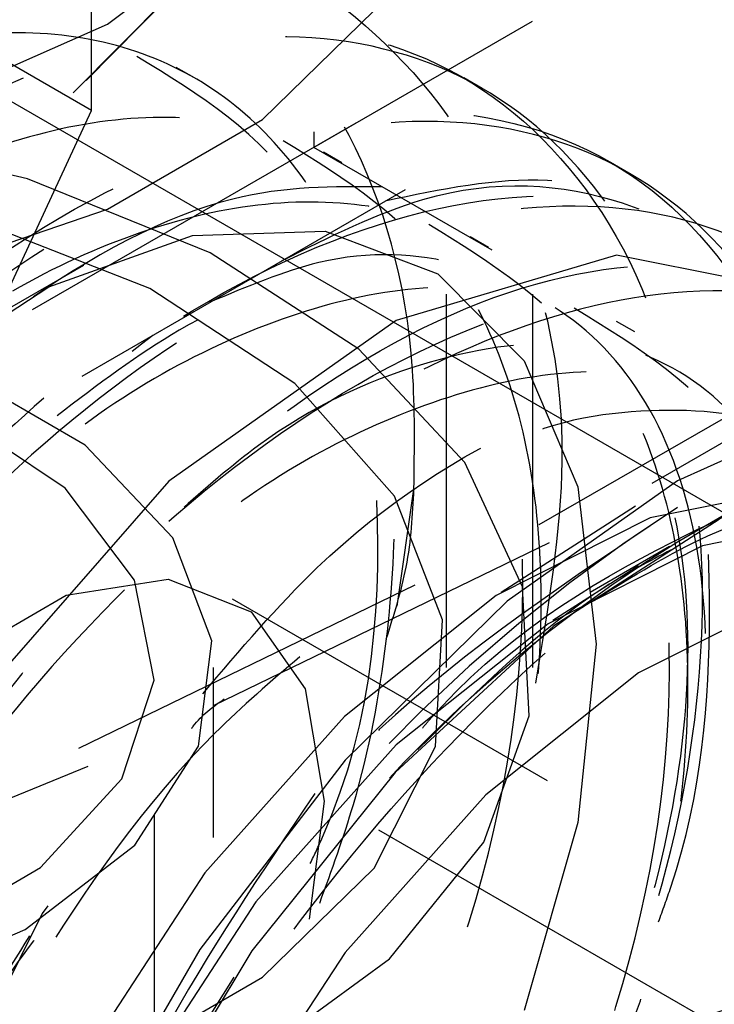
# Model space of a CAD drawing. Header units: inches. Extents: x 1907 to 2452, y -210 to -54.
# Tile 251 of 256: x 1999.27 to 1999.456, y -196.421 to -196.158. Entities that reach past the tile are written whole.
import ezdxf

# ---------------------------------------------------------------- set-up
doc = ezdxf.new("R2010")
doc.units = ezdxf.units.IN
doc.header["$LTSCALE"] = 0.5
doc.header["$MEASUREMENT"] = 0
doc.linetypes.add('HIDDEN', pattern=[0.22499999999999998, 0.15, -0.075])
doc.layers.add('SID-M-H', color=4, linetype='HIDDEN')
doc.layers.add('SID-M-S', color=105, linetype='Continuous')

msp = doc.modelspace()

# ---------------------------------------------------------------- linework, layer by layer
at = {"layer": 'SID-M-H'}
for p, q in [((2000.100156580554, -195.7582634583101), (1999.348855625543, -196.1919802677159)), ((1999.348855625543, -195.9878450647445), (1999.348855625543, -196.1919802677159)), ((1999.407481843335, -196.3312639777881), (1999.407481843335, -196.0209784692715)), ((1999.289401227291, -196.1821135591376), (1999.289401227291, -196.0545290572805)), ((1998.407519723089, -196.7353355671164), (1999.538890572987, -196.0822090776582)), ((1998.420777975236, -196.7531944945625), (1999.569826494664, -196.0898629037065)), ((1999.384356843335, -196.3312639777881), (1999.384356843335, -196.1016118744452)), ((1999.289401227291, -196.1821135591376), (1999.187339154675, -196.1231943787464)), ((1999.2844460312, -196.1773475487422), (1999.335571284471, -196.1257622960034)), ((1999.287956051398, -196.1740831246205), (1999.335571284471, -196.1257622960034)), ((1999.293612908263, -196.1590114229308), (1999.325893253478, -196.1347257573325)), ((1999.33517442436, -196.1845393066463), (1999.365080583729, -196.1553467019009)), ((1999.251544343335, -196.1776464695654), (1999.293612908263, -196.1590114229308)), ((1999.316929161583, -196.1733822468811), (1999.312018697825, -196.1705474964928)), ((1999.393973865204, -196.1761936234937), (1999.38906414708, -196.1733593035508)), ((1999.25204391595, -196.2625986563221), (1999.289401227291, -196.1821135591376)), ((1999.293631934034, -196.2085212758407), (1999.33517442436, -196.1845393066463)), ((1999.272191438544, -196.2004206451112), (1999.216627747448, -196.1876775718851)), ((1999.569826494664, -196.3195440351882), (1999.348855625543, -196.1919802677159)), ((1999.356342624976, -196.1961351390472), (1999.351432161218, -196.1933003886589)), ((1999.433247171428, -196.1988656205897), (1999.428333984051, -196.1960292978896)), ((1999.32116677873, -196.2202175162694), (1999.272191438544, -196.2004206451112)), ((1999.243063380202, -196.2257857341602), (1999.293631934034, -196.2085212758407)), ((1999.30497681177, -196.2297725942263), (1999.256385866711, -196.2107091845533)), ((1999.316427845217, -196.2156099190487), (1999.351902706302, -196.2144074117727)), ((1999.351902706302, -196.2144074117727), (1999.382111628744, -196.225826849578)), ((1999.277916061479, -196.2293588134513), (1999.316427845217, -196.2156099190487)), ((1999.395626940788, -196.218813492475), (1999.39071647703, -196.2159787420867)), ((1999.360913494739, -196.2460009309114), (1999.32116677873, -196.2202175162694)), ((1999.429888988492, -196.2208864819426), (1999.370970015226, -196.2383439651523)), ((1999.479926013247, -196.2307836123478), (1999.429888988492, -196.2208864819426)), ((1999.28722782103, -196.2236232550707), (1999.268069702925, -196.2346865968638)), ((1999.382111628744, -196.225826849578), (1999.405156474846, -196.2491507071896)), ((1999.409220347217, -196.2930171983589), (1999.523062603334, -196.2272974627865)), ((1999.238787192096, -196.2547902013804), (1999.277916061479, -196.2293588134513)), ((1999.34382885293, -196.2552130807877), (1999.30497681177, -196.2297725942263)), ((1999.525941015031, -196.2320115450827), (1999.411861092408, -196.2978684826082)), ((1999.370970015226, -196.2383439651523), (1999.310041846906, -196.2813387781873)), ((1999.434792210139, -196.2414231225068), (1999.429881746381, -196.2385883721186)), ((1999.389288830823, -196.2763808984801), (1999.360913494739, -196.2460009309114)), ((1999.405156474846, -196.2491507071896), (1999.419589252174, -196.2829134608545)), ((1999.287674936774, -196.2717596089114), (1999.253057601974, -196.2517754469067)), ((1999.370500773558, -196.2854321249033), (1999.34382885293, -196.2552130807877)), ((1999.491911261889, -196.2608423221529), (1999.446263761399, -196.2812548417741)), ((1999.282282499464, -196.2832740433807), (1999.251901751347, -196.2628940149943)), ((1999.311137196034, -196.2965644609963), (1999.287674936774, -196.2717596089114)), ((1999.404763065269, -196.3097196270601), (1999.389288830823, -196.2763808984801)), ((1999.310041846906, -196.2813387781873), (1999.254208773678, -196.3451719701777)), ((1999.300907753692, -196.3079181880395), (1999.282282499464, -196.2832740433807)), ((1999.371153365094, -196.3148528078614), (1999.375688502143, -196.2835248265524)), ((1999.446263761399, -196.2812548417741), (1999.400616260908, -196.3135458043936)), ((1999.419589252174, -196.2829134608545), (1999.424503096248, -196.3249936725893)), ((1999.478272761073, -196.2832522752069), (1999.438960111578, -196.2911966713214)), ((1999.383316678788, -196.3185309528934), (1999.370500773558, -196.2854321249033)), ((1999.470093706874, -196.2839134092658), (1999.446232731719, -196.2976925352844)), ((1999.43501576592, -196.2881045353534), (1999.399018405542, -196.3111680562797)), ((1999.438960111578, -196.2911966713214), (1999.397705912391, -196.3120150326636)), ((1999.492369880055, -196.2907248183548), (1999.452953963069, -196.2986900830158)), ((1999.286013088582, -196.3528440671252), (1999.409220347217, -196.2930171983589)), ((1999.457364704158, -196.2916391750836), (1999.413111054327, -196.3201626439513)), ((1999.321543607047, -196.3241804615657), (1999.311137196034, -196.2965644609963)), ((1999.411861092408, -196.2978684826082), (1999.288396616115, -196.3578202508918)), ((1999.452953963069, -196.2986900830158), (1999.411591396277, -196.3195631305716)), ((1999.444125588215, -196.2989093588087), (1999.422836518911, -196.3112032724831)), ((1999.435795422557, -196.3040495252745), (1999.41290733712, -196.3187139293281)), ((1999.282597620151, -196.3119373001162), (1999.309853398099, -196.3076584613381)), ((1999.306122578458, -196.3346367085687), (1999.300907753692, -196.3079181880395)), ((1999.309853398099, -196.3076584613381), (1999.332072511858, -196.3163611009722)), ((1999.406501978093, -196.3442198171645), (1999.404763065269, -196.3097196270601)), ((1999.253592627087, -196.3286815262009), (1999.282597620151, -196.3119373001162)), ((1999.397705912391, -196.3120150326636), (1999.357102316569, -196.3443992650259)), ((1999.477386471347, -196.3117731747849), (1999.435834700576, -196.3327417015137)), ((1999.584654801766, -196.4616538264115), (1999.327145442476, -196.3129968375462)), ((1999.400616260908, -196.3135458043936), (1999.3572577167, -196.3560960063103)), ((1999.332072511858, -196.3163611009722), (1999.346575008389, -196.3369955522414)), ((1999.413111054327, -196.3201626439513), (1999.370644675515, -196.3593591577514)), ((1999.411591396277, -196.3195631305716), (1999.370881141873, -196.3520324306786)), ((1999.381471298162, -196.3524298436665), (1999.383316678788, -196.3185309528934)), ((1999.318051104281, -196.3523703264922), (1999.321543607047, -196.3241804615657)), ((1999.424503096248, -196.3249936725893), (1999.419589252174, -196.3727472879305)), ((1999.306231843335, -198.2708698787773), (1999.306231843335, -196.3312639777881)), ((1999.321981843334, -198.7768037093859), (1999.321981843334, -196.3312639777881)), ((1999.435834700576, -196.3327417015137), (1999.394938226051, -196.3653595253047)), ((1999.297463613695, -196.3610555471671), (1999.306122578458, -196.3346367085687)), ((1999.346575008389, -196.3369955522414), (1999.351611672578, -196.3670729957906)), ((1999.394411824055, -196.3780215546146), (1999.406501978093, -196.3442198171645)), ((1999.357102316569, -196.3443992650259), (1999.319700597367, -196.386314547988)), ((1999.370881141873, -196.3520324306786), (1999.333381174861, -196.3940578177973)), ((1999.154353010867, -196.4063351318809), (1999.286013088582, -196.3528440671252)), ((1999.30094262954, -196.3788502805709), (1999.318051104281, -196.3523703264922)), ((1999.365080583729, -196.3849988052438), (1999.381471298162, -196.3524298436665)), ((1999.3572577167, -196.3560960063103), (1999.31836230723, -196.4067718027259)), ((1999.288396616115, -196.3578202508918), (1999.156461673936, -196.4114229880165)), ((1999.370644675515, -196.3593591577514), (1999.332254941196, -196.4071156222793)), ((1999.275700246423, -196.3848272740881), (1999.297463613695, -196.3610555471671)), ((1999.45285228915, -196.4248431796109), (1999.349189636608, -196.3650000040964)), ((1999.394938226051, -196.3653595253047), (1999.357266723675, -196.4075771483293)), ((1999.351611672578, -196.3670729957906), (1999.347664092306, -196.3986517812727)), ((1999.419589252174, -196.3727472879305), (1999.405156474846, -196.4231737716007)), ((1999.369144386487, -196.4093025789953), (1999.394411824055, -196.3780215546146)), ((1999.271604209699, -196.4014750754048), (1999.30094262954, -196.3788502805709)), ((1999.24276624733, -196.4038396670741), (1999.275700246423, -196.3848272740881)), ((1999.319700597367, -196.386314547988), (1999.287850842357, -196.4351271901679)), ((1999.33517442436, -196.4141914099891), (1999.365080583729, -196.3849988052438)), ((1999.333381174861, -196.3940578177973), (1999.301447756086, -196.4429986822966)), ((1999.277674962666, -196.3950680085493), (1999.276195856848, -196.3971206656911)), ((1999.276195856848, -196.3971206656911), (1999.24739675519, -196.4548342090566)), ((1999.232412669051, -196.4184117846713), (1999.271604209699, -196.4014750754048)), ((1999.31836230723, -196.4067718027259), (1999.285880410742, -196.4630320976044)), ((1999.332254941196, -196.4071156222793), (1999.300011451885, -196.460857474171)), ((1999.357266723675, -196.4075771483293), (1999.325187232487, -196.4567418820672)), ((1999.33206183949, -196.4363765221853), (1999.369144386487, -196.4093025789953)), ((1999.293631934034, -196.4381733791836), (1999.33517442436, -196.4141914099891))]:
    msp.add_line(p, q, dxfattribs=at)
for centre, radius, start, end in [((1999.524517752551, -196.3842327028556), 0.1236864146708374, 40.53279586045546, 129.2481680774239), ((1999.679107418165, -196.652004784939), 0.4317284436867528, 122.6379705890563, 159.7728862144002), ((1999.645406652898, -196.6196355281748), 0.378573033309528, 121.7435074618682, 147.1331301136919), ((1999.81830166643, -196.7323599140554), 0.431728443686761, 122.6379705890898, 159.7728862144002)]:
    msp.add_arc(centre, radius, start, end, dxfattribs=at)
for points, knots in [([(1999.301382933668, -196.1395219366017), (1999.306212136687, -196.1390025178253), (1999.331789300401, -196.13625149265), (1999.367250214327, -196.159291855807), (1999.400442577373, -196.2014674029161), (1999.405375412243, -196.2433722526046), (1999.407481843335, -196.2612665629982)], [0, 0, 0, 0, 0.07816150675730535, 0.4139709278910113, 0.749752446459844, 0.9999999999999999, 0.9999999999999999, 0.9999999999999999, 0.9999999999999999]), ([(1999.375688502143, -196.2835248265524), (1999.375839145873, -196.2726921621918), (1999.37634200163, -196.236532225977), (1999.361621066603, -196.186606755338), (1999.330583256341, -196.1484549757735), (1999.301482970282, -196.1441377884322), (1999.290074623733, -196.1424452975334)], [0, 0, 0, 0, 0.1426436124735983, 0.4761509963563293, 0.7946325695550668, 1, 1, 1, 1]), ([(1999.40830650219, -196.3354550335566), (1999.411723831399, -196.3150805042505), (1999.420699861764, -196.2615643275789), (1999.399852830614, -196.1935446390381), (1999.356501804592, -196.1443697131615), (1999.313088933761, -196.1433726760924), (1999.293608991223, -196.1429252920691)], [0, 0, 0, 0, 0.1797881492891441, 0.4722354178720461, 0.7631848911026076, 1, 1, 1, 1]), ([(1999.230874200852, -196.6096474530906), (1999.222790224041, -196.6154541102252), (1999.19398431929, -196.6361451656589), (1999.145787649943, -196.6449319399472), (1999.0950706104, -196.6333663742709), (1999.060086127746, -196.5934829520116), (1999.04511546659, -196.5318999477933), (1999.051815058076, -196.4550222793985), (1999.080079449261, -196.3720558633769), (1999.126484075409, -196.2921709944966), (1999.186482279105, -196.2248170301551), (1999.253200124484, -196.177502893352), (1999.319477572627, -196.155850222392), (1999.37829546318, -196.162344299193), (1999.422274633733, -196.1966446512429), (1999.448392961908, -196.2507445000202), (1999.448317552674, -196.2980154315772), (1999.448283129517, -196.3195938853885)], [0, 0, 0, 0, 0.02741444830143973, 0.09768681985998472, 0.1679637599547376, 0.2382364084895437, 0.3085091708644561, 0.3787855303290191, 0.4490579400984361, 0.5193361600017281, 0.589608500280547, 0.6598856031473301, 0.7301582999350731, 0.800431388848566, 0.8707075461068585, 0.9409799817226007, 1, 1, 1, 1]), ([(1999.441191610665, -196.3993584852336), (1999.442314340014, -196.3962690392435), (1999.452603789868, -196.3679552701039), (1999.456742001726, -196.3154580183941), (1999.450995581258, -196.2500211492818), (1999.426377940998, -196.1993995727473), (1999.387136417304, -196.1680438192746), (1999.33603074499, -196.1586162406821), (1999.277689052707, -196.1720718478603), (1999.217329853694, -196.2070878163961), (1999.160177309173, -196.2600092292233), (1999.111331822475, -196.326471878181), (1999.071024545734, -196.4079096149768), (1999.048981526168, -196.4982487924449), (1999.056711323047, -196.5811093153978), (1999.094161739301, -196.635112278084), (1999.154998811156, -196.6494579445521), (1999.21674140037, -196.6331019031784), (1999.252473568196, -196.6010275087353), (1999.263906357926, -196.5907650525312)], [0, 0, 0, 0, 0.007060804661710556, 0.064709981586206, 0.1216351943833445, 0.179746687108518, 0.2366809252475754, 0.2943186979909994, 0.352209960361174, 0.4089806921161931, 0.4670452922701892, 0.5242789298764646, 0.581585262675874, 0.6584501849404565, 0.7344555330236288, 0.8112082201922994, 0.8873289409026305, 0.9639500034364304, 1, 1, 1, 1]), ([(1999.350463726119, -196.3943814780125), (1999.353668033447, -196.3855699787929), (1999.362234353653, -196.3620135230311), (1999.369151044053, -196.3241280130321), (1999.371526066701, -196.2830044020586), (1999.366951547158, -196.2457135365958), (1999.355678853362, -196.2135545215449), (1999.338090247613, -196.1881679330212), (1999.315149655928, -196.1706020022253), (1999.28753257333, -196.1612866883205), (1999.256017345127, -196.1605419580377), (1999.222225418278, -196.1689363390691), (1999.192657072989, -196.1820712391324), (1999.17514378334, -196.1948742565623), (1999.1688642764, -196.1994648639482)], [0, 0, 0, 0, 0.05413658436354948, 0.1447274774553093, 0.2335872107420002, 0.3224091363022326, 0.4129878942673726, 0.5034741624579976, 0.5920676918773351, 0.6811753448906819, 0.7718380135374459, 0.8621960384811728, 0.9505894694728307, 1, 1, 1, 1]), ([(1999.347925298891, -196.3837920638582), (1999.349040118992, -196.3814428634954), (1999.365278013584, -196.3472256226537), (1999.369055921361, -196.2781483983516), (1999.353605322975, -196.1996575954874), (1999.318252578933, -196.1779176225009), (1999.301535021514, -196.1676372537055)], [0, 0, 0, 0, 0.02482322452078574, 0.3615622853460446, 0.6980964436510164, 1, 1, 1, 1]), ([(1999.28513456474, -196.6250613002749), (1999.284831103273, -196.6253434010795), (1999.264544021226, -196.6442024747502), (1999.221103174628, -196.6606194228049), (1999.164142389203, -196.6674643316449), (1999.118643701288, -196.6433605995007), (1999.091117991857, -196.5947797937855), (1999.084335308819, -196.5262163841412), (1999.099587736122, -196.4459269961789), (1999.135343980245, -196.3630300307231), (1999.187626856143, -196.2869153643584), (1999.251121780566, -196.2265340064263), (1999.31848373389, -196.188544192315), (1999.382687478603, -196.177718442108), (1999.436803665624, -196.1949443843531), (1999.473440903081, -196.2394329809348), (1999.490656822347, -196.2895782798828), (1999.487567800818, -196.3259913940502), (1999.486741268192, -196.3357344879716)], [0, 0, 0, 0, 0.001055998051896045, 0.07059584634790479, 0.1401322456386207, 0.2096742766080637, 0.2792105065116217, 0.3487517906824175, 0.4182884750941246, 0.4878261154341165, 0.5573657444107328, 0.6269021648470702, 0.6964441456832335, 0.7659803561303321, 0.8355217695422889, 0.9050584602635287, 0.9745963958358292, 1, 1, 1, 1]), ([(1999.482418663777, -196.411442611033), (1999.48668304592, -196.3934503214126), (1999.496838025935, -196.3506044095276), (1999.493270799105, -196.2891186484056), (1999.473947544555, -196.233889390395), (1999.438191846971, -196.1970338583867), (1999.389917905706, -196.1815917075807), (1999.333065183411, -196.1889178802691), (1999.272743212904, -196.2184218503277), (1999.214161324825, -196.266973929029), (1999.162602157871, -196.330346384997), (1999.122605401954, -196.4026717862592), (1999.097501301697, -196.47678898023), (1999.089639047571, -196.5465272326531), (1999.09928299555, -196.6050371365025), (1999.125532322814, -196.6468082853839), (1999.165974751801, -196.6681797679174), (1999.216432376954, -196.6672651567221), (1999.271873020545, -196.6423558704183), (1999.313265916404, -196.6138219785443), (1999.332176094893, -196.5906753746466), (1999.334603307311, -196.5877043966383)], [0, 0, 0, 0, 0.04003746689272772, 0.09534316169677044, 0.1518819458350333, 0.2078291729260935, 0.263516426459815, 0.3201276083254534, 0.3754840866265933, 0.4318492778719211, 0.4880969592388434, 0.5435292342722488, 0.6001621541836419, 0.6557064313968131, 0.7118125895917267, 0.7682763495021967, 0.8235899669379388, 0.8801567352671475, 0.9360221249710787, 0.9917881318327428, 1, 1, 1, 1]), ([(1999.104767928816, -196.4632175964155), (1999.10262996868, -196.4738556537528), (1999.097784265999, -196.4979668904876), (1999.098112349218, -196.5323959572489), (1999.104277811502, -196.5650951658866), (1999.117167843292, -196.5915436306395), (1999.135802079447, -196.6104850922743), (1999.15944045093, -196.6213747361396), (1999.187096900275, -196.6236649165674), (1999.217709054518, -196.617097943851), (1999.249703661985, -196.6020989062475), (1999.281885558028, -196.5793070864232), (1999.312983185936, -196.5493068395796), (1999.341597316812, -196.5133519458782), (1999.366395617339, -196.4732747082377), (1999.386486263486, -196.4304385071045), (1999.400971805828, -196.3861965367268), (1999.409096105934, -196.3426694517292), (1999.410627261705, -196.3018551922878), (1999.405441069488, -196.265005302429), (1999.393504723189, -196.2334256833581), (1999.37535433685, -196.2087764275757), (1999.351934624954, -196.1920038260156), (1999.323893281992, -196.1835012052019), (1999.292067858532, -196.1836601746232), (1999.258134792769, -196.1927588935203), (1999.224816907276, -196.2087711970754), (1999.203697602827, -196.2248961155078), (1999.193750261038, -196.2324910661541)], [0, 0, 0, 0, 0.03029852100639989, 0.06867182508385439, 0.1078830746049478, 0.147342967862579, 0.1862389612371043, 0.2246627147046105, 0.2639425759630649, 0.3033791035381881, 0.342162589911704, 0.380665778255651, 0.4200040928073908, 0.4594068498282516, 0.4980684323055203, 0.536679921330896, 0.576066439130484, 0.6154250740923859, 0.6539677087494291, 0.6927040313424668, 0.7321284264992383, 0.7714326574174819, 0.8098844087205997, 0.84873698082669, 0.888188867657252, 0.9274284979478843, 0.9658183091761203, 0.9999999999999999, 0.9999999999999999, 0.9999999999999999, 0.9999999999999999]), ([(1999.113944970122, -196.5816120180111), (1999.123491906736, -196.594452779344), (1999.145445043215, -196.6239800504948), (1999.208577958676, -196.6205857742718), (1999.282416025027, -196.5774749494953), (1999.349659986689, -196.4979966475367), (1999.395840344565, -196.3989848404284), (1999.410233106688, -196.301231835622), (1999.392448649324, -196.2221890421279), (1999.357327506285, -196.2004881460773), (1999.34069520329, -196.1902112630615)], [0, 0, 0, 0, 0.1008613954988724, 0.2319303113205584, 0.3611493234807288, 0.4924116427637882, 0.6218542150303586, 0.7523199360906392, 0.8827062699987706, 1, 1, 1, 1]), ([(1999.340431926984, -196.2222895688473), (1999.353157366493, -196.2159165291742), (1999.386192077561, -196.199372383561), (1999.433509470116, -196.2030255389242), (1999.475115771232, -196.2303047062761), (1999.497399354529, -196.2828853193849), (1999.50207205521, -196.339555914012), (1999.49151965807, -196.3782775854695), (1999.488180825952, -196.390529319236)], [0, 0, 0, 0, 0.1231738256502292, 0.3197541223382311, 0.5162697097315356, 0.7127197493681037, 0.9091030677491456, 1, 1, 1, 1]), ([(1999.487504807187, -196.3617090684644), (1999.489617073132, -196.3515347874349), (1999.497269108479, -196.3146767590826), (1999.487286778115, -196.262775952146), (1999.459046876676, -196.2171084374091), (1999.417110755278, -196.1960195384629), (1999.382917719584, -196.2032363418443), (1999.367972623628, -196.2063906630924)], [0, 0, 0, 0, 0.09341148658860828, 0.3383986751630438, 0.5766363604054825, 0.8149561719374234, 1, 1, 1, 1]), ([(1999.367208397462, -196.2025750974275), (1999.354158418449, -196.2024668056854), (1999.324027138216, -196.2022167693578), (1999.269313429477, -196.2317105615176), (1999.212447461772, -196.282930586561), (1999.163096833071, -196.3519636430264), (1999.127444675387, -196.4303486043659), (1999.109655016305, -196.5099774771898), (1999.112488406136, -196.5813223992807), (1999.135095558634, -196.6393605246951), (1999.165333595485, -196.6579447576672), (1999.180751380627, -196.6674204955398)], [0, 0, 0, 0, 0.08480162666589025, 0.1957996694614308, 0.3076081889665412, 0.4202584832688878, 0.5337613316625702, 0.6481092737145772, 0.7632944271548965, 0.8793084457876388, 1, 1, 1, 1]), ([(1999.255654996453, -196.6795006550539), (1999.250016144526, -196.6817318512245), (1999.223985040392, -196.6920319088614), (1999.184325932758, -196.6825721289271), (1999.14490600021, -196.6504412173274), (1999.125258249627, -196.5928727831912), (1999.126877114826, -196.5188388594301), (1999.150439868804, -196.4364282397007), (1999.193057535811, -196.3550036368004), (1999.250471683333, -196.2840262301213), (1999.316317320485, -196.2315949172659), (1999.383335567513, -196.2036734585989), (1999.444323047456, -196.2037999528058), (1999.492888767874, -196.2315977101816), (1999.521720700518, -196.2852714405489), (1999.532542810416, -196.335242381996), (1999.527344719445, -196.366628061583), (1999.526689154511, -196.3705863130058)], [0, 0, 0, 0, 0.0206035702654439, 0.0951139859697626, 0.1696254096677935, 0.2441339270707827, 0.3186482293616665, 0.3931564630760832, 0.4676705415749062, 0.5421792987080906, 0.6166900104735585, 0.6912011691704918, 0.7657096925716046, 0.8402239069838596, 0.9147321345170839, 0.9892463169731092, 0.9999999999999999, 0.9999999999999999, 0.9999999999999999, 0.9999999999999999]), ([(1999.522531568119, -196.4295826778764), (1999.525282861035, -196.4198142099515), (1999.535070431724, -196.3850634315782), (1999.534615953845, -196.3291475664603), (1999.520280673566, -196.2697189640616), (1999.488381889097, -196.2275894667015), (1999.443206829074, -196.2062104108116), (1999.388174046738, -196.2073802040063), (1999.328242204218, -196.231150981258), (1999.268664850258, -196.2750029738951), (1999.214761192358, -196.3348451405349), (1999.171304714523, -196.4054548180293), (1999.141885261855, -196.4797792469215), (1999.129269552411, -196.5513586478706), (1999.134321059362, -196.6135083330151), (1999.156224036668, -196.6601269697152), (1999.19323532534, -196.6872698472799), (1999.241468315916, -196.6925325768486), (1999.29598888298, -196.6735382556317), (1999.338699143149, -196.6478311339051), (1999.359334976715, -196.6248705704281), (1999.362993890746, -196.6207994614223)], [0, 0, 0, 0, 0.0219968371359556, 0.0782525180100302, 0.1353485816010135, 0.1925501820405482, 0.2487377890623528, 0.3061972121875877, 0.362707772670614, 0.4195012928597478, 0.4768815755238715, 0.5330136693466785, 0.590364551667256, 0.6472267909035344, 0.7036740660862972, 0.7611447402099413, 0.8173608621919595, 0.8745151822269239, 0.9316626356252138, 0.9878831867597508, 0.9999999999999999, 0.9999999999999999, 0.9999999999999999, 0.9999999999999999]), ([(1999.146535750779, -196.4747272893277), (1999.145880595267, -196.4768052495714), (1999.140805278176, -196.4929026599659), (1999.137578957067, -196.5214722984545), (1999.137489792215, -196.5585574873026), (1999.144601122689, -196.5906439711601), (1999.158012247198, -196.6164170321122), (1999.177196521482, -196.6345907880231), (1999.201259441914, -196.6446626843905), (1999.229270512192, -196.6460910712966), (1999.260071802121, -196.6386708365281), (1999.292144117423, -196.6228890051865), (1999.324268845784, -196.5993621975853), (1999.355203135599, -196.5687020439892), (1999.383478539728, -196.5322765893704), (1999.407865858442, -196.4918782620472), (1999.427440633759, -196.4488374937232), (1999.441341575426, -196.4045466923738), (1999.448817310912, -196.3612188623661), (1999.449705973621, -196.3207427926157), (1999.443853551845, -196.2843433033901), (1999.43127373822, -196.2533638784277), (1999.412566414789, -196.2294590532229), (1999.388672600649, -196.2134815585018), (1999.360215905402, -196.2058046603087), (1999.32809674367, -196.2068419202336), (1999.294041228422, -196.2167375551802), (1999.259431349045, -196.2342598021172), (1999.237135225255, -196.251845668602), (1999.225955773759, -196.2606633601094)], [0, 0, 0, 0, 0.005660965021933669, 0.04385400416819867, 0.0815611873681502, 0.1201085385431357, 0.1588217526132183, 0.1969056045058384, 0.2346869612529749, 0.2732930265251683, 0.3119744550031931, 0.3499398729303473, 0.3878237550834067, 0.4264784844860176, 0.4651179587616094, 0.5029641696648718, 0.5409704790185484, 0.5796637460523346, 0.6182511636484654, 0.656004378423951, 0.6941260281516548, 0.7328476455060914, 0.7713729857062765, 0.80906159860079, 0.8472892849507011, 0.8860290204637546, 0.9244823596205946, 0.9621348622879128, 1, 1, 1, 1]), ([(1999.153468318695, -196.6045324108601), (1999.162948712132, -196.6172696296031), (1999.184841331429, -196.6466830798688), (1999.247867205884, -196.6432543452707), (1999.321698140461, -196.6001556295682), (1999.388944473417, -196.5206734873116), (1999.435122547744, -196.4216648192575), (1999.449522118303, -196.3239030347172), (1999.431680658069, -196.2447453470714), (1999.396449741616, -196.222997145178), (1999.379713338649, -196.2126656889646)], [0, 0, 0, 0, 0.1001151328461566, 0.2311910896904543, 0.3604170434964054, 0.4916864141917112, 0.6211359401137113, 0.7516086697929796, 0.8820020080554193, 1, 1, 1, 1]), ([(1999.16089524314, -196.6167407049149), (1999.171791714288, -196.6210728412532), (1999.19358797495, -196.6297384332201), (1999.234646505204, -196.6260615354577), (1999.279661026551, -196.6085861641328), (1999.326182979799, -196.5758324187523), (1999.369105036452, -196.5313093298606), (1999.405309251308, -196.4784072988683), (1999.432128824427, -196.4212812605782), (1999.447631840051, -196.3643853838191), (1999.450751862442, -196.312150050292), (1999.441364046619, -196.2687138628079), (1999.4203384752, -196.2372986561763), (1999.389307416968, -196.2211187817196), (1999.355085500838, -196.2190483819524), (1999.330953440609, -196.2292759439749), (1999.32108474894, -196.2334584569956)], [0, 0, 0, 0, 0.06685182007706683, 0.1337239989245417, 0.2076891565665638, 0.2816784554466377, 0.3556918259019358, 0.4297291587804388, 0.5037903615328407, 0.5778753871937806, 0.6519842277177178, 0.7261169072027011, 0.8002734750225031, 0.8744539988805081, 0.9486585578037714, 1, 1, 1, 1]), ([(1999.183106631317, -196.6117677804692), (1999.181705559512, -196.5970488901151), (1999.178032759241, -196.5584644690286), (1999.190394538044, -196.4858928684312), (1999.223307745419, -196.402140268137), (1999.272439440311, -196.3259540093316), (1999.331616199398, -196.266120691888), (1999.394009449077, -196.229164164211), (1999.452365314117, -196.2191283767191), (1999.499682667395, -196.2369995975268), (1999.531104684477, -196.2805685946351), (1999.540206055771, -196.34491508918), (1999.537062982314, -196.3981583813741), (1999.525827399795, -196.4268372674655), (1999.525091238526, -196.4287163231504)], [0, 0, 0, 0, 0.05779433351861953, 0.1515033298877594, 0.2451802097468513, 0.3388246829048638, 0.4324365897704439, 0.5260171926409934, 0.6195671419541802, 0.7130858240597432, 0.8065727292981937, 0.9000274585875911, 0.9934497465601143, 1, 1, 1, 1]), ([(1999.11169243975, -196.5095272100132), (1999.112643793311, -196.5219423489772), (1999.114906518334, -196.5514708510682), (1999.130345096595, -196.5892501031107), (1999.15775719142, -196.6182252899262), (1999.194573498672, -196.6319520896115), (1999.23784894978, -196.6295719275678), (1999.284464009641, -196.6112967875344), (1999.330953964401, -196.5786032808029), (1999.37388459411, -196.5340640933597), (1999.410086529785, -196.4811661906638), (1999.43690664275, -196.4240397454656), (1999.452409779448, -196.3671413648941), (1999.455528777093, -196.3149164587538), (1999.446144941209, -196.2714410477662), (1999.425104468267, -196.2401723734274), (1999.394129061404, -196.2234453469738), (1999.355777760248, -196.2231806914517), (1999.316341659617, -196.2362790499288), (1999.291047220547, -196.2555647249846), (1999.280127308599, -196.2638905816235)], [0, 0, 0, 0, 0.04138881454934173, 0.09844027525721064, 0.1555105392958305, 0.2125996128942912, 0.2697074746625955, 0.3268340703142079, 0.3839793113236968, 0.4411431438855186, 0.4983254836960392, 0.5555262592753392, 0.6127454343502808, 0.669983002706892, 0.727238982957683, 0.784513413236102, 0.8418063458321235, 0.899117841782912, 0.9564479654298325, 1, 1, 1, 1]), ([(1999.343866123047, -196.6805122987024), (1999.334140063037, -196.686938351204), (1999.303609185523, -196.7071102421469), (1999.254903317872, -196.7129470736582), (1999.206209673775, -196.6968264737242), (1999.174202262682, -196.6531476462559), (1999.162549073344, -196.5886299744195), (1999.172741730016, -196.5101791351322), (1999.204134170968, -196.4270800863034), (1999.253017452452, -196.3485588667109), (1999.314574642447, -196.2839240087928), (1999.381683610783, -196.2403056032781), (1999.447220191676, -196.2230602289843), (1999.504363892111, -196.2338637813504), (1999.544945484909, -196.2727244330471), (1999.565914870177, -196.3181703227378), (1999.565184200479, -196.3524120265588), (1999.565005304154, -196.3607957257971)], [0, 0, 0, 0, 0.03389550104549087, 0.1064006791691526, 0.1789117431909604, 0.2514173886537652, 0.3239255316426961, 0.3964330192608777, 0.4689384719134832, 0.541449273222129, 0.6139544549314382, 0.6864655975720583, 0.7589712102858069, 0.831479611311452, 0.9039868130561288, 0.9764922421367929, 1, 1, 1, 1]), ([(1999.571417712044, -196.3844769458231), (1999.571909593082, -196.3801162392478), (1999.575119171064, -196.3516621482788), (1999.564171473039, -196.3072586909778), (1999.537944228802, -196.2595529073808), (1999.495713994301, -196.2324937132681), (1999.442923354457, -196.227474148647), (1999.38372396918, -196.2453464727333), (1999.323573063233, -196.2841998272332), (1999.26768447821, -196.3401307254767), (1999.221011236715, -196.4085088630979), (1999.187494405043, -196.4825506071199), (1999.170192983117, -196.5554721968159), (1999.17055932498, -196.6208186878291), (1999.188032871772, -196.6720648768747), (1999.221313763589, -196.70476228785), (1999.266992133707, -196.7160799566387), (1999.320234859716, -196.703415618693), (1999.366635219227, -196.6787769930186), (1999.391497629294, -196.6534052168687), (1999.398933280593, -196.6458172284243)], [0, 0, 0, 0, 0.01086187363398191, 0.07087492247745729, 0.1317453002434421, 0.1912595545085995, 0.251956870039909, 0.3123738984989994, 0.3720689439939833, 0.4329911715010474, 0.4926631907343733, 0.5531093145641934, 0.6137863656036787, 0.6733094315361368, 0.7341889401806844, 0.7941649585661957, 0.8542696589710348, 0.9151144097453, 0.9746130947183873, 1, 1, 1, 1]), ([(1999.181171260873, -196.5205099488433), (1999.179629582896, -196.5296430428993), (1999.175834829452, -196.55212363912), (1999.17742691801, -196.5845284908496), (1999.184851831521, -196.6161705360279), (1999.198945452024, -196.6412052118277), (1999.218627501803, -196.6586212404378), (1999.243116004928, -196.6678670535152), (1999.271470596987, -196.6684321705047), (1999.302444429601, -196.6601643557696), (1999.334583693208, -196.6436071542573), (1999.366638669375, -196.6193510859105), (1999.397397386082, -196.5880416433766), (1999.425325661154, -196.5511601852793), (1999.449291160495, -196.5104517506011), (1999.468342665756, -196.4672202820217), (1999.481649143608, -196.422906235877), (1999.488476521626, -196.3797925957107), (1999.48871904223, -196.3396656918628), (1999.482200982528, -196.3037307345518), (1999.468983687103, -196.273370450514), (1999.449728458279, -196.2502167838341), (1999.425364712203, -196.2350369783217), (1999.396501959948, -196.2281941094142), (1999.364106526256, -196.2301001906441), (1999.329944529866, -196.2408218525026), (1999.295359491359, -196.2590842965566), (1999.273175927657, -196.2770859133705), (1999.262058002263, -196.2861079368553)], [0, 0, 0, 0, 0.02631850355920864, 0.0647815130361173, 0.1040887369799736, 0.1434850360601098, 0.1821639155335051, 0.2207274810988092, 0.2600856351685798, 0.2994405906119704, 0.337996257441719, 0.3766837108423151, 0.4160824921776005, 0.4553858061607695, 0.4938429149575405, 0.5326490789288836, 0.5720781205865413, 0.6113195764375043, 0.649707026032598, 0.688622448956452, 0.7280713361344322, 0.7672408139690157, 0.8055876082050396, 0.8446026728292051, 0.8840609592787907, 0.923148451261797, 0.961483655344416, 1, 1, 1, 1]), ([(1999.578869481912, -196.2324086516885), (1999.542394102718, -196.2450548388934), (1999.495062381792, -196.2614649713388), (1999.455368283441, -196.2834139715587), (1999.446263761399, -196.2884483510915)], [0, 0, 0, 0, 0.7706328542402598, 1, 1, 1, 1]), ([(1999.192825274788, -196.627284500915), (1999.202285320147, -196.6399900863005), (1999.224159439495, -196.669368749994), (1999.287152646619, -196.6659294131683), (1999.36098124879, -196.6228345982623), (1999.428228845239, -196.5433505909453), (1999.474404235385, -196.4443454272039), (1999.488813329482, -196.3465714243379), (1999.470890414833, -196.2672490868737), (1999.435502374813, -196.2454331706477), (1999.418616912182, -196.2350236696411)], [0, 0, 0, 0, 0.09980859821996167, 0.2307837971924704, 0.3599104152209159, 0.4910788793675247, 0.6204288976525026, 0.7508013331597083, 0.8810944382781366, 1, 1, 1, 1]), ([(1999.146047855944, -196.545690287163), (1999.147798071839, -196.5588697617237), (1999.151763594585, -196.5887309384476), (1999.1724278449, -196.6227836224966), (1999.203793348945, -196.6463265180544), (1999.243826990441, -196.6538094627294), (1999.289110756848, -196.6450582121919), (1999.336430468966, -196.6207191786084), (1999.382250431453, -196.5827497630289), (1999.423191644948, -196.5341240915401), (1999.456235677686, -196.4786448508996), (1999.478971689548, -196.4206388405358), (1999.489776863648, -196.3646381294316), (1999.487946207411, -196.3149938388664), (1999.473733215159, -196.2756833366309), (1999.44838247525, -196.2494780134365), (1999.413843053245, -196.2396962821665), (1999.381653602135, -196.2420089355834), (1999.361563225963, -196.252802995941), (1999.355986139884, -196.2557994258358)], [0, 0, 0, 0, 0.04873917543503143, 0.110429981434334, 0.1721407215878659, 0.2338712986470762, 0.2956216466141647, 0.3573917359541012, 0.4191815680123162, 0.4809911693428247, 0.5428205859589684, 0.6046698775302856, 0.6665391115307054, 0.7284283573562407, 0.7903376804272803, 0.8522671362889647, 0.9142167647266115, 0.976186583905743, 1, 1, 1, 1]), ([(1999.16089524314, -196.6167407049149), (1999.175374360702, -196.6223894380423), (1999.204329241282, -196.6336855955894), (1999.259590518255, -196.620642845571), (1999.316450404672, -196.5865826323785), (1999.370083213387, -196.5328931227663), (1999.414152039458, -196.4660226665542), (1999.444048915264, -196.392891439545), (1999.45543523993, -196.3227883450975), (1999.450947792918, -196.2679492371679), (1999.435858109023, -196.2468900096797), (1999.430133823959, -196.2389011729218)], [0, 0, 0, 0, 0.1133685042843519, 0.2267107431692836, 0.3411831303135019, 0.4565652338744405, 0.5728490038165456, 0.6900351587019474, 0.8081613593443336, 0.9272258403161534, 1, 1, 1, 1]), ([(1999.293043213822, -196.6894257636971), (1999.282152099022, -196.692774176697), (1999.249888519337, -196.7026934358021), (1999.204274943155, -196.6893940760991), (1999.163610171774, -196.6520503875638), (1999.14243926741, -196.5909000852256), (1999.142572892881, -196.514517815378), (1999.163817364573, -196.430707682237), (1999.203595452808, -196.3497987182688), (1999.253220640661, -196.2824156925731), (1999.289665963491, -196.2545995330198), (1999.305818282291, -196.2422716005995)], [0, 0, 0, 0, 0.06141989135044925, 0.181948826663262, 0.3024357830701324, 0.4228808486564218, 0.5432861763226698, 0.6636515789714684, 0.783976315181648, 0.9042597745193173, 1, 1, 1, 1]), ([(1999.152025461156, -196.4898746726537), (1999.150279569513, -196.5064274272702), (1999.146533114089, -196.5419474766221), (1999.156076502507, -196.5882414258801), (1999.176914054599, -196.6257266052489), (1999.208649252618, -196.6490350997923), (1999.248583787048, -196.6565808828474), (1999.293894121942, -196.6478127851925), (1999.341206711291, -196.6234782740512), (1999.387028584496, -196.5855076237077), (1999.427969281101, -196.5368823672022), (1999.461013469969, -196.4814027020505), (1999.483749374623, -196.4233979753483), (1999.494554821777, -196.3673925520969), (1999.492723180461, -196.317765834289), (1999.478513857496, -196.2783897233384), (1999.453149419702, -196.2524293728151), (1999.418661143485, -196.241732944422), (1999.377962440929, -196.248058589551), (1999.341093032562, -196.2645501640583), (1999.319711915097, -196.2834455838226), (1999.312553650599, -196.2897716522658)], [0, 0, 0, 0, 0.04737154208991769, 0.1016531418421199, 0.1559523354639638, 0.2102690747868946, 0.2646032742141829, 0.3189548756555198, 0.3733238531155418, 0.4277102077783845, 0.4821139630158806, 0.5365351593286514, 0.590973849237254, 0.6454300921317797, 0.6999039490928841, 0.7543954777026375, 0.8089047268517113, 0.8634317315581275, 0.9179765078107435, 0.9725390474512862, 1, 1, 1, 1]), ([(1999.319166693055, -196.3383269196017), (1999.329171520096, -196.3265346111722), (1999.356707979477, -196.2940784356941), (1999.408430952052, -196.2617170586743), (1999.465240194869, -196.2457328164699), (1999.514443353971, -196.2565296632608), (1999.545601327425, -196.2919280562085), (1999.56008688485, -196.3250262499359), (1999.560034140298, -196.3456738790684), (1999.560030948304, -196.3469234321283)], [0, 0, 0, 0, 0.1033370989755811, 0.2844164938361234, 0.4664092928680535, 0.6493584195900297, 0.8332592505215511, 0.9899091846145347, 1, 1, 1, 1]), ([(1999.220704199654, -196.5400762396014), (1999.218906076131, -196.5515311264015), (1999.215017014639, -196.576306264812), (1999.217115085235, -196.6105503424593), (1999.225249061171, -196.6416070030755), (1999.239908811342, -196.6659254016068), (1999.260109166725, -196.6825714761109), (1999.285005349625, -196.6909889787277), (1999.313696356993, -196.6906879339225), (1999.344830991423, -196.681578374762), (1999.377024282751, -196.6642493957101), (1999.408999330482, -196.6392699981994), (1999.439564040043, -196.6073275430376), (1999.467137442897, -196.570004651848), (1999.490670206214, -196.5289970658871), (1999.509191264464, -196.4855890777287), (1999.521893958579, -196.4412777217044), (1999.528073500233, -196.3983929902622), (1999.527666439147, -196.3586260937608), (1999.520483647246, -196.3231697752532), (1999.506635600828, -196.2934468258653), (1999.486841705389, -196.2710508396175), (1999.462012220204, -196.2566703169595), (1999.432753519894, -196.250672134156), (1999.400097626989, -196.2534266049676), (1999.365852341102, -196.2650394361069), (1999.333901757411, -196.2823433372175), (1999.314359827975, -196.2985338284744), (1999.305842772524, -196.3055902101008)], [0, 0, 0, 0, 0.033216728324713, 0.07184261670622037, 0.1112736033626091, 0.1507137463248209, 0.1893622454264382, 0.2281108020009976, 0.2675838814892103, 0.3069736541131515, 0.3455195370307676, 0.3843882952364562, 0.4238930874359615, 0.4632222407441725, 0.5016944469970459, 0.5406739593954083, 0.5802000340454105, 0.6194584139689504, 0.6578859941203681, 0.6969666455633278, 0.7365035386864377, 0.7756811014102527, 0.8140931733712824, 0.853265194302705, 0.8928024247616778, 0.9318892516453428, 0.9703149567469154, 1, 1, 1, 1]), ([(1999.32743036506, -196.4141881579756), (1999.312171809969, -196.4384300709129), (1999.282153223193, -196.4861218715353), (1999.256037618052, -196.5622961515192), (1999.246706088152, -196.6324357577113), (1999.25515731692, -196.6920221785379), (1999.28021961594, -196.7351039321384), (1999.319801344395, -196.7581428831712), (1999.369555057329, -196.7586065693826), (1999.425278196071, -196.7363896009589), (1999.481598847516, -196.6935584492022), (1999.532808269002, -196.6338707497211), (1999.574752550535, -196.5625483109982), (1999.602920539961, -196.4861072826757), (1999.614661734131, -196.4113586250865), (1999.608959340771, -196.3451339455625), (1999.585961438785, -196.2929214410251), (1999.547312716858, -196.2613074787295), (1999.509368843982, -196.2491145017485), (1999.483893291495, -196.2553045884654), (1999.4777087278, -196.2568073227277)], [0, 0, 0, 0, 0.06015164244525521, 0.1183380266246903, 0.1755373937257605, 0.2330688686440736, 0.2911613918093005, 0.3479988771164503, 0.4060814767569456, 0.4636361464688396, 0.5208141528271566, 0.5790043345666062, 0.6359172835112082, 0.6938068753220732, 0.7516562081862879, 0.8085951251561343, 0.8667927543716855, 0.9239217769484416, 0.9815308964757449, 1, 1, 1, 1]), ([(1999.607411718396, -196.6134194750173), (1999.61808399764, -196.5865247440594), (1999.641438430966, -196.5276702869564), (1999.65669724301, -196.4356035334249), (1999.653690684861, -196.3504246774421), (1999.628990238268, -196.2871385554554), (1999.584399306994, -196.2548632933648), (1999.524931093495, -196.256275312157), (1999.459058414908, -196.2869410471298), (1999.394388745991, -196.3392013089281), (1999.335592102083, -196.4078586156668), (1999.287452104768, -196.4897611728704), (1999.257094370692, -196.5798501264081), (1999.252049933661, -196.6688553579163), (1999.275861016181, -196.7443482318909), (1999.325300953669, -196.7940636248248), (1999.390828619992, -196.8096392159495), (1999.460087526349, -196.7905116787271), (1999.523308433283, -196.7433147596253), (1999.57336600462, -196.6812346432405), (1999.596948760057, -196.6342604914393), (1999.607411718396, -196.6134194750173)], [0, 0, 0, 0, 0.04715324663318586, 0.1031867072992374, 0.1613684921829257, 0.2201579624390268, 0.2778394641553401, 0.3323348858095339, 0.382596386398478, 0.4302554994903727, 0.4783679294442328, 0.5293779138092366, 0.5841273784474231, 0.641732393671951, 0.7004999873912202, 0.7587683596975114, 0.8145487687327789, 0.8661784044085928, 0.9143873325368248, 0.9620162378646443, 1, 1, 1, 1]), ([(1999.27659184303, -196.2591436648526), (1999.262958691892, -196.2712992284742), (1999.229458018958, -196.3011690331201), (1999.185223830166, -196.3697304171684), (1999.150366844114, -196.4520450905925), (1999.135120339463, -196.534583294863), (1999.141214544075, -196.6072459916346), (1999.168248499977, -196.6620275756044), (1999.213494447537, -196.6935332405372), (1999.271752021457, -196.6956051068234), (1999.318974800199, -196.6832970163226), (1999.343245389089, -196.6647429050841), (1999.346220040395, -196.6624688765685)], [0, 0, 0, 0, 0.07766239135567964, 0.1908393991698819, 0.3040540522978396, 0.4173066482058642, 0.530597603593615, 0.6439274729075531, 0.7572969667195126, 0.8707063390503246, 0.9841535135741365, 1, 1, 1, 1]), ([(1999.503932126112, -196.4778622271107), (1999.510806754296, -196.4585784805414), (1999.524579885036, -196.4199440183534), (1999.529866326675, -196.3655492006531), (1999.523222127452, -196.3191492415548), (1999.504258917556, -196.2845147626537), (1999.474840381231, -196.263892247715), (1999.437218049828, -196.2608570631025), (1999.407320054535, -196.2662844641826), (1999.391131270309, -196.2766699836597), (1999.38956958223, -196.2776718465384)], [0, 0, 0, 0, 0.1401935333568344, 0.2808739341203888, 0.4215998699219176, 0.5623712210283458, 0.7031877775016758, 0.8440493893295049, 0.984955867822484, 1, 1, 1, 1]), ([(1999.255520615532, -196.6075957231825), (1999.256015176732, -196.6170956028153), (1999.257139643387, -196.6386951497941), (1999.265798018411, -196.6669293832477), (1999.280903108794, -196.6905871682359), (1999.301642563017, -196.7064402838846), (1999.326931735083, -196.7140288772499), (1999.35594586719, -196.7128584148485), (1999.387230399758, -196.7029134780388), (1999.419464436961, -196.6848161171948), (1999.451349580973, -196.6591197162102), (1999.481701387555, -196.6265618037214), (1999.508912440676, -196.5888121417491), (1999.532001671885, -196.5475164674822), (1999.549985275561, -196.5039463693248), (1999.562075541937, -196.4596637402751), (1999.567608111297, -196.4170221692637), (1999.566548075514, -196.3776268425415), (1999.55870243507, -196.3426599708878), (1999.544228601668, -196.3136040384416), (1999.523914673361, -196.2919268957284), (1999.498589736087, -196.2785127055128), (1999.469950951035, -196.2729102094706), (1999.448710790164, -196.2763836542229), (1999.438540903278, -196.2780467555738)], [0, 0, 0, 0, 0.03652097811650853, 0.08303648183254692, 0.1294683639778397, 0.174911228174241, 0.2207021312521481, 0.2672566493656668, 0.3136186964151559, 0.3589701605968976, 0.4048930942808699, 0.4514743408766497, 0.4977545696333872, 0.5430488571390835, 0.5890925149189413, 0.6356881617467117, 0.6818747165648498, 0.7271461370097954, 0.7732990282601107, 0.8198967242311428, 0.8659778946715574, 0.9112607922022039, 0.9575112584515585, 0.9999999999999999, 0.9999999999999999, 0.9999999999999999, 0.9999999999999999]), ([(1999.270727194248, -196.6719673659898), (1999.280371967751, -196.6849606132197), (1999.302414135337, -196.7146553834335), (1999.365704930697, -196.7113112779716), (1999.439552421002, -196.6681840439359), (1999.506796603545, -196.5887066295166), (1999.55296666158, -196.4897077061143), (1999.567400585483, -196.3919020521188), (1999.54925839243, -196.3121341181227), (1999.513446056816, -196.290135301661), (1999.496157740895, -196.2795154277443)], [0, 0, 0, 0, 0.1014095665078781, 0.2317614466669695, 0.3602735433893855, 0.4908177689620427, 0.6195522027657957, 0.7493041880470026, 0.8789772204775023, 0.9999999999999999, 0.9999999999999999, 0.9999999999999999, 0.9999999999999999]), ([(1999.368282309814, -196.3236932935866), (1999.370331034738, -196.3171899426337), (1999.374696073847, -196.3033338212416), (1999.375344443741, -196.2903922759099), (1999.375688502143, -196.2835248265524)], [0, 0, 0, 0, 0.4693485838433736, 1, 1, 1, 1]), ([(1999.423996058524, -196.3132363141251), (1999.434150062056, -196.3069104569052), (1999.463692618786, -196.2885056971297), (1999.511183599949, -196.2828316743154), (1999.558490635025, -196.297078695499), (1999.592043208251, -196.3360843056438), (1999.607788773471, -196.3945793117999), (1999.603736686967, -196.4669260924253), (1999.580568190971, -196.5450707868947), (1999.540155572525, -196.6204552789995), (1999.48751603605, -196.6848426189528), (1999.428107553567, -196.7306114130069), (1999.368773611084, -196.752810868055), (1999.316349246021, -196.7485442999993), (1999.276809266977, -196.7177731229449), (1999.255080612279, -196.6641082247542), (1999.253932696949, -196.5927339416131), (1999.274001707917, -196.5121208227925), (1999.30321304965, -196.4511793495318), (1999.323506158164, -196.4201822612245), (1999.32743036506, -196.4141881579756)], [0, 0, 0, 0, 0.02952927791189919, 0.08591393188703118, 0.1428140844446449, 0.1998702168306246, 0.2578112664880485, 0.3157312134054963, 0.3745279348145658, 0.4335016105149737, 0.4929611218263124, 0.552981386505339, 0.6131149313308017, 0.6741757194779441, 0.7352173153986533, 0.7970902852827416, 0.859184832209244, 0.9217226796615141, 0.9848630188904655, 1, 1, 1, 1]), ([(1999.446263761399, -196.2884483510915), (1999.417720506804, -196.3075303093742), (1999.381688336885, -196.3316188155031), (1999.354781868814, -196.3592559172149), (1999.349189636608, -196.3650000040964)], [0, 0, 0, 0, 0.7921603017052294, 1, 1, 1, 1]), ([(1999.37793857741, -196.3475137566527), (1999.37846525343, -196.3469011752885), (1999.39832522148, -196.3238018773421), (1999.430722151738, -196.303963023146), (1999.460251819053, -196.2901754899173), (1999.467897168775, -196.2866058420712)], [0, 0, 0, 0, 0.01978935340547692, 0.7462195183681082, 1, 1, 1, 1]), ([(1999.427646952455, -196.6590790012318), (1999.446613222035, -196.6417448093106), (1999.485542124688, -196.6061658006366), (1999.531593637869, -196.534293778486), (1999.562102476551, -196.4587880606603), (1999.5728240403, -196.3880335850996), (1999.563350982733, -196.3312052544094), (1999.540624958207, -196.2992294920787), (1999.520802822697, -196.2908512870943), (1999.514191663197, -196.2880569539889)], [0, 0, 0, 0, 0.1504854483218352, 0.3088764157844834, 0.4655193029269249, 0.6203164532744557, 0.7732592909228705, 0.9243765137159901, 0.9999999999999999, 0.9999999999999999, 0.9999999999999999, 0.9999999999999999]), ([(1999.444590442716, -196.2997289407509), (1999.438657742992, -196.3028544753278), (1999.415050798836, -196.3152913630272), (1999.393142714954, -196.3369811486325), (1999.376740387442, -196.3532200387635)], [0, 0, 0, 0, 0.251311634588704, 1, 1, 1, 1]), ([(1999.345118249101, -196.3284391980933), (1999.337428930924, -196.3350075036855), (1999.31056357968, -196.3579562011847), (1999.271841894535, -196.4126377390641), (1999.2342187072, -196.4850926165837), (1999.212428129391, -196.5590606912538), (1999.208022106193, -196.6270731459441), (1999.22099961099, -196.6826861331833), (1999.250285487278, -196.7206980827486), (1999.293092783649, -196.7379344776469), (1999.344702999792, -196.7318346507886), (1999.398235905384, -196.706837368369), (1999.431016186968, -196.6761268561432), (1999.445901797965, -196.6621811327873)], [0, 0, 0, 0, 0.03917516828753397, 0.1368722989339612, 0.2341952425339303, 0.3330851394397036, 0.4297776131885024, 0.5282714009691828, 0.6265033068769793, 0.7233647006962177, 0.8223030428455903, 0.9193073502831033, 1, 1, 1, 1]), ([(1999.316169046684, -196.3476051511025), (1999.316308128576, -196.3474139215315), (1999.318770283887, -196.3440286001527), (1999.321915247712, -196.3417910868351), (1999.32488255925, -196.3396799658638)], [0, 0, 0, 0, 0.0564878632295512, 1, 1, 1, 1]), ([(1999.349189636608, -196.3650000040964), (1999.334898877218, -196.3861683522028), (1999.306055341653, -196.4288931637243), (1999.284752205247, -196.4779744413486), (1999.27400387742, -196.5027380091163)], [0, 0, 0, 0, 0.4954579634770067, 1, 1, 1, 1]), ([(1999.45285228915, -196.4248431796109), (1999.462802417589, -196.4216148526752), (1999.51067646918, -196.4060820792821), (1999.552403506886, -196.385281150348), (1999.585458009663, -196.3688034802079)], [0, 0, 0, 0, 0.2078396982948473, 1, 1, 1, 1]), ([(1999.571524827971, -196.37817916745), (1999.571734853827, -196.3990906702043), (1999.572154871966, -196.4409103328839), (1999.54909358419, -196.5138535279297), (1999.510956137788, -196.5842796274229), (1999.459920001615, -196.6455441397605), (1999.40190299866, -196.6902213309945), (1999.347672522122, -196.7112666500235), (1999.29804999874, -196.7123654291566), (1999.256455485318, -196.6930359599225), (1999.226701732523, -196.6488951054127), (1999.215287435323, -196.5862124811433), (1999.224451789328, -196.5122919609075), (1999.244964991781, -196.4475700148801), (1999.266283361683, -196.4136534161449), (1999.272867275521, -196.4031786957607)], [0, 0, 0, 0, 0.07978245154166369, 0.1595521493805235, 0.2398299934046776, 0.3205460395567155, 0.4016958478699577, 0.4832746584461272, 0.5457896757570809, 0.6285616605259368, 0.7113482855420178, 0.7945881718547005, 0.8782758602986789, 0.9624070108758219, 1, 1, 1, 1]), ([(1999.398337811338, -196.6954286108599), (1999.396320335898, -196.6971958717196), (1999.374082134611, -196.7166760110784), (1999.329489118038, -196.7314651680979), (1999.273876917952, -196.7335885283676), (1999.230862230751, -196.7052885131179), (1999.206521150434, -196.6532090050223), (1999.202978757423, -196.5820397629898), (1999.22229386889, -196.5013257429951), (1999.251507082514, -196.4331398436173), (1999.277655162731, -196.3994155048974), (1999.285338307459, -196.3895062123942)], [0, 0, 0, 0, 0.01327478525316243, 0.1463251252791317, 0.2793726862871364, 0.4124297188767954, 0.545476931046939, 0.6785352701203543, 0.8115830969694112, 0.9446370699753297, 1, 1, 1, 1])]:
    msp.add_open_spline(points, degree=3, knots=knots, dxfattribs=at)
at = {"layer": 'SID-M-S'}
msp.add_line((1978.698866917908, -184.3054479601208), (2002.033390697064, -197.7761818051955), dxfattribs=at)

doc.saveas('drawing.dxf')
